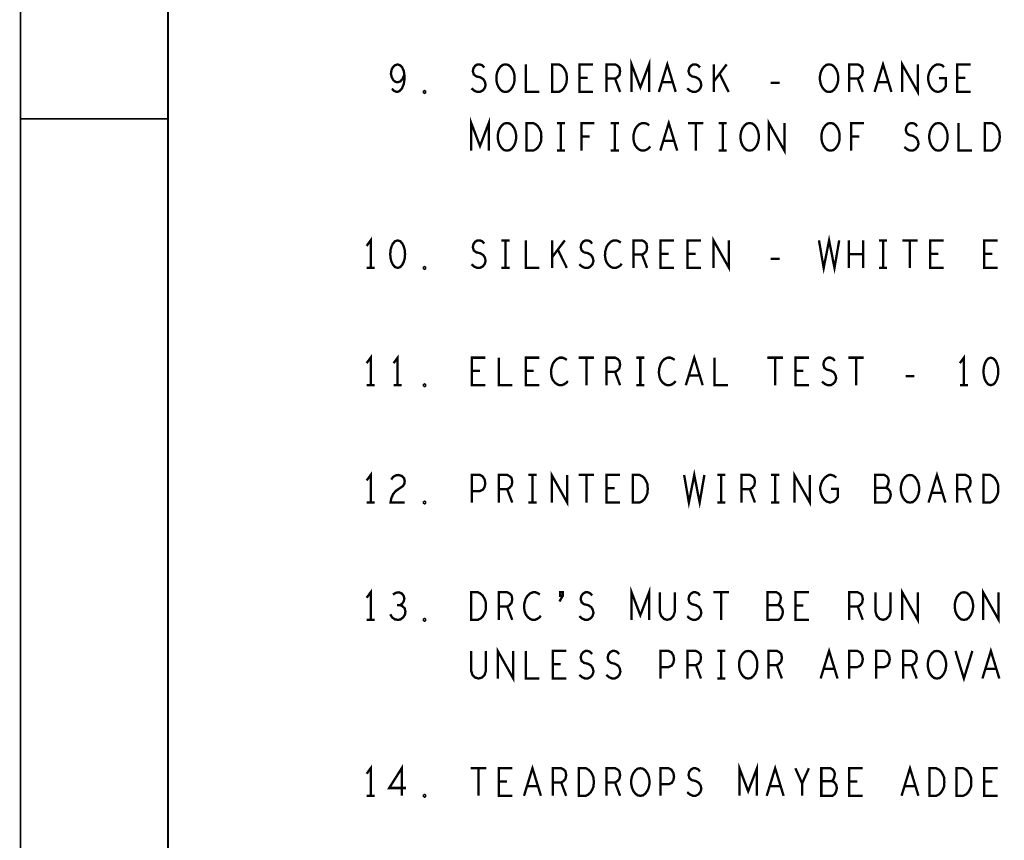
# Model space of a CAD drawing. Extents: x -16.7 to 17.3, y -13.5 to 8.5.
# Tile 6 of 28: x -16.7 to -13.3, y 0 to 2.8. Entities that reach past the tile are written whole.
import ezdxf

# ---------------------------------------------------------------- set-up
doc = ezdxf.new("R2010")
doc.units = 0
doc.layers.add('FAB_ART', color=2, linetype='CONTINUOUS')

msp = doc.modelspace()

# ---------------------------------------------------------------- linework, layer by layer
at = {"layer": 'FAB_ART'}
for points, const_width in [([(-16.6865, -13.509), (17.3135, -13.509), (17.3135, 8.491), (-16.6865, 8.491), (-16.6865, -13.509)], 0.006), ([(-16.1835, -13.009), (16.5805, -13.009), (16.5805, 8.058), (-16.1835, 8.058), (-16.1835, -13.009)], 0.006), ([(-14.6019, 2.583), (-14.6019, 2.677), (-14.572, 2.59867), (-14.5421, 2.677), (-14.5421, 2.583)], 0.008), ([(-14.50875, 2.583), (-14.48, 2.677), (-14.45125, 2.583)], 0.008), ([(-13.77275, 2.583), (-13.744, 2.677), (-13.71525, 2.583)], 0.008), ([(-13.67845, 2.583), (-13.67845, 2.677), (-13.62555, 2.583), (-13.62555, 2.677)], 0.008), ([(-15.41955, 2.59396), (-15.4115, 2.58613), (-15.4023, 2.583), (-15.3931, 2.58613), (-15.38505, 2.59553), (-15.3793, 2.60963), (-15.377, 2.62373), (-15.377, 2.64097), (-15.3793, 2.65507), (-15.38505, 2.6676), (-15.39195, 2.67387), (-15.4, 2.677), (-15.4092, 2.67387), (-15.4161, 2.6676), (-15.4207, 2.6582), (-15.423, 2.64566), (-15.4207, 2.6347), (-15.41495, 2.62373), (-15.40805, 2.61747), (-15.4, 2.6159), (-15.3908, 2.61903), (-15.3839, 2.62687), (-15.377, 2.64097)], 0.008), ([(-15.14815, 2.59553), (-15.13895, 2.5877), (-15.1286, 2.583), (-15.1194, 2.583), (-15.1102, 2.5877), (-15.1033, 2.59553), (-15.09985, 2.6065), (-15.10215, 2.61747), (-15.1079, 2.62687), (-15.11825, 2.63313), (-15.13205, 2.63627), (-15.1401, 2.64253), (-15.14355, 2.6535), (-15.14125, 2.66447), (-15.1355, 2.6723), (-15.12745, 2.677), (-15.1194, 2.677), (-15.11135, 2.67387), (-15.10445, 2.66603)], 0.008), ([(-15.032, 2.583), (-15.0412, 2.58457), (-15.04925, 2.59083), (-15.05615, 2.60023), (-15.06075, 2.6112), (-15.06305, 2.62373), (-15.06305, 2.63627), (-15.06075, 2.6488), (-15.05615, 2.65977), (-15.04925, 2.66917), (-15.0412, 2.67543), (-15.032, 2.677), (-15.0228, 2.67543), (-15.01475, 2.66917), (-15.00785, 2.65977), (-15.00325, 2.6488), (-15.00095, 2.63627), (-15.00095, 2.62373), (-15.00325, 2.6112), (-15.00785, 2.60023), (-15.01475, 2.59083), (-15.0228, 2.58457), (-15.032, 2.583)], 0.008), ([(-14.963, 2.677), (-14.963, 2.583), (-14.917, 2.583)], 0.008), ([(-14.8733, 2.583), (-14.8733, 2.677), (-14.8503, 2.677), (-14.8411, 2.6723), (-14.8342, 2.66603), (-14.82845, 2.65663), (-14.82385, 2.64566), (-14.8227, 2.63), (-14.82385, 2.61433), (-14.82845, 2.60337), (-14.8342, 2.59396), (-14.8411, 2.5877), (-14.8503, 2.583), (-14.8733, 2.583)], 0.008), ([(-14.733, 2.583), (-14.779, 2.583), (-14.779, 2.677), (-14.733, 2.677)], 0.008), ([(-14.687, 2.583), (-14.687, 2.677), (-14.65825, 2.677), (-14.64905, 2.6723), (-14.6433, 2.66603), (-14.641, 2.6535), (-14.6433, 2.64097), (-14.6502, 2.63313), (-14.65825, 2.62843), (-14.687, 2.62843)], 0.008), ([(-14.41215, 2.59553), (-14.40295, 2.5877), (-14.3926, 2.583), (-14.3834, 2.583), (-14.3742, 2.5877), (-14.3673, 2.59553), (-14.36385, 2.6065), (-14.36615, 2.61747), (-14.3719, 2.62687), (-14.38225, 2.63313), (-14.39605, 2.63627), (-14.4041, 2.64253), (-14.40755, 2.6535), (-14.40525, 2.66447), (-14.3995, 2.6723), (-14.39145, 2.677), (-14.3834, 2.677), (-14.37535, 2.67387), (-14.36845, 2.66603)], 0.008), ([(-14.3213, 2.583), (-14.3213, 2.677)], 0.008), ([(-14.2776, 2.677), (-14.3213, 2.61903)], 0.008), ([(-13.928, 2.583), (-13.9372, 2.58457), (-13.94525, 2.59083), (-13.95215, 2.60023), (-13.95675, 2.6112), (-13.95905, 2.62373), (-13.95905, 2.63627), (-13.95675, 2.6488), (-13.95215, 2.65977), (-13.94525, 2.66917), (-13.9372, 2.67543), (-13.928, 2.677), (-13.9188, 2.67543), (-13.91075, 2.66917), (-13.90385, 2.65977), (-13.89925, 2.6488), (-13.89695, 2.63627), (-13.89695, 2.62373), (-13.89925, 2.6112), (-13.90385, 2.60023), (-13.91075, 2.59083), (-13.9188, 2.58457), (-13.928, 2.583)], 0.008), ([(-13.859, 2.583), (-13.859, 2.677), (-13.83025, 2.677), (-13.82105, 2.6723), (-13.8153, 2.66603), (-13.813, 2.6535), (-13.8153, 2.64097), (-13.8222, 2.63313), (-13.83025, 2.62843), (-13.859, 2.62843)], 0.008), ([(-13.5531, 2.63), (-13.5301, 2.63), (-13.5301, 2.6018), (-13.537, 2.5924), (-13.54505, 2.58613), (-13.55655, 2.583), (-13.56805, 2.58613), (-13.5761, 2.5924), (-13.583, 2.6018), (-13.5876, 2.61277), (-13.5899, 2.6253), (-13.5899, 2.63627), (-13.5876, 2.64566), (-13.583, 2.65663), (-13.5761, 2.66603), (-13.5692, 2.6723), (-13.56, 2.677), (-13.55195, 2.677), (-13.54275, 2.67387), (-13.53585, 2.6676)], 0.008), ([(-13.445, 2.583), (-13.491, 2.583), (-13.491, 2.677), (-13.445, 2.677)], 0.008), ([(-14.7514, 2.63157), (-14.779, 2.63157)], 0.008), ([(-14.65825, 2.62843), (-14.641, 2.583)], 0.008), ([(-14.2707, 2.583), (-14.30175, 2.64566)], 0.008), ([(-13.83025, 2.62843), (-13.813, 2.583)], 0.008), ([(-13.4634, 2.63157), (-13.491, 2.63157)], 0.008), ([(-15.308, 2.57987), (-15.3103, 2.58143), (-15.3103, 2.58457), (-15.308, 2.58613), (-15.3057, 2.58457), (-15.3057, 2.58143), (-15.308, 2.57987)], 0.008), ([(-14.4616, 2.6159), (-14.4984, 2.6159)], 0.008), ([(-14.12695, 2.61433), (-14.09705, 2.61433)], 0.008), ([(-13.7256, 2.6159), (-13.7624, 2.6159)], 0.008), ([(-16.1835, 2.491), (-16.6865, 2.491)], 0.006), ([(-15.1489, 2.383), (-15.1489, 2.477), (-15.119, 2.39867), (-15.0891, 2.477), (-15.0891, 2.383)], 0.008), ([(-14.50375, 2.383), (-14.475, 2.477), (-14.44625, 2.383)], 0.008), ([(-14.13345, 2.383), (-14.13345, 2.477), (-14.08055, 2.383), (-14.08055, 2.477)], 0.008), ([(-15.027, 2.383), (-15.0362, 2.38457), (-15.04425, 2.39083), (-15.05115, 2.40023), (-15.05575, 2.4112), (-15.05805, 2.42373), (-15.05805, 2.43627), (-15.05575, 2.4488), (-15.05115, 2.45977), (-15.04425, 2.46917), (-15.0362, 2.47543), (-15.027, 2.477), (-15.0178, 2.47543), (-15.00975, 2.46917), (-15.00285, 2.45977), (-14.99825, 2.4488), (-14.99595, 2.43627), (-14.99595, 2.42373), (-14.99825, 2.4112), (-15.00285, 2.40023), (-15.00975, 2.39083), (-15.0178, 2.38457), (-15.027, 2.383)], 0.008), ([(-14.9603, 2.383), (-14.9603, 2.477), (-14.9373, 2.477), (-14.9281, 2.4723), (-14.9212, 2.46603), (-14.91545, 2.45663), (-14.91085, 2.44566), (-14.9097, 2.43), (-14.91085, 2.41433), (-14.91545, 2.40337), (-14.9212, 2.39396), (-14.9281, 2.3877), (-14.9373, 2.383), (-14.9603, 2.383)], 0.008), ([(-14.8568, 2.477), (-14.8292, 2.477)], 0.008), ([(-14.843, 2.477), (-14.843, 2.383)], 0.008), ([(-14.77285, 2.383), (-14.77285, 2.477), (-14.72915, 2.477)], 0.008), ([(-14.6728, 2.477), (-14.6452, 2.477)], 0.008), ([(-14.659, 2.477), (-14.659, 2.383)], 0.008), ([(-14.5417, 2.46917), (-14.5486, 2.47387), (-14.55665, 2.477), (-14.56585, 2.477), (-14.5762, 2.4723), (-14.58425, 2.46447), (-14.59, 2.45507), (-14.5946, 2.4394), (-14.59575, 2.4253), (-14.59345, 2.4112), (-14.59, 2.4018), (-14.5831, 2.3924), (-14.57505, 2.38613), (-14.567, 2.383), (-14.55895, 2.383), (-14.5509, 2.38613), (-14.544, 2.39083), (-14.53825, 2.3971)], 0.008), ([(-14.40945, 2.477), (-14.35655, 2.477)], 0.008), ([(-14.383, 2.477), (-14.383, 2.383)], 0.008), ([(-14.3048, 2.477), (-14.2772, 2.477)], 0.008), ([(-14.291, 2.477), (-14.291, 2.383)], 0.008), ([(-14.199, 2.383), (-14.2082, 2.38457), (-14.21625, 2.39083), (-14.22315, 2.40023), (-14.22775, 2.4112), (-14.23005, 2.42373), (-14.23005, 2.43627), (-14.22775, 2.4488), (-14.22315, 2.45977), (-14.21625, 2.46917), (-14.2082, 2.47543), (-14.199, 2.477), (-14.1898, 2.47543), (-14.18175, 2.46917), (-14.17485, 2.45977), (-14.17025, 2.4488), (-14.16795, 2.43627), (-14.16795, 2.42373), (-14.17025, 2.4112), (-14.17485, 2.40023), (-14.18175, 2.39083), (-14.1898, 2.38457), (-14.199, 2.383)], 0.008), ([(-13.923, 2.383), (-13.9322, 2.38457), (-13.94025, 2.39083), (-13.94715, 2.40023), (-13.95175, 2.4112), (-13.95405, 2.42373), (-13.95405, 2.43627), (-13.95175, 2.4488), (-13.94715, 2.45977), (-13.94025, 2.46917), (-13.9322, 2.47543), (-13.923, 2.477), (-13.9138, 2.47543), (-13.90575, 2.46917), (-13.89885, 2.45977), (-13.89425, 2.4488), (-13.89195, 2.43627), (-13.89195, 2.42373), (-13.89425, 2.4112), (-13.89885, 2.40023), (-13.90575, 2.39083), (-13.9138, 2.38457), (-13.923, 2.383)], 0.008), ([(-13.85285, 2.383), (-13.85285, 2.477), (-13.80915, 2.477)], 0.008), ([(-13.67115, 2.39553), (-13.66195, 2.3877), (-13.6516, 2.383), (-13.6424, 2.383), (-13.6332, 2.3877), (-13.6263, 2.39553), (-13.62285, 2.4065), (-13.62515, 2.41747), (-13.6309, 2.42687), (-13.64125, 2.43313), (-13.65505, 2.43627), (-13.6631, 2.44253), (-13.66655, 2.4535), (-13.66425, 2.46447), (-13.6585, 2.4723), (-13.65045, 2.477), (-13.6424, 2.477), (-13.63435, 2.47387), (-13.62745, 2.46603)], 0.008), ([(-13.555, 2.383), (-13.5642, 2.38457), (-13.57225, 2.39083), (-13.57915, 2.40023), (-13.58375, 2.4112), (-13.58605, 2.42373), (-13.58605, 2.43627), (-13.58375, 2.4488), (-13.57915, 2.45977), (-13.57225, 2.46917), (-13.5642, 2.47543), (-13.555, 2.477), (-13.5458, 2.47543), (-13.53775, 2.46917), (-13.53085, 2.45977), (-13.52625, 2.4488), (-13.52395, 2.43627), (-13.52395, 2.42373), (-13.52625, 2.4112), (-13.53085, 2.40023), (-13.53775, 2.39083), (-13.5458, 2.38457), (-13.555, 2.383)], 0.008), ([(-13.486, 2.477), (-13.486, 2.383), (-13.44, 2.383)], 0.008), ([(-13.3963, 2.383), (-13.3963, 2.477), (-13.3733, 2.477), (-13.3641, 2.4723), (-13.3572, 2.46603), (-13.35145, 2.45663), (-13.34685, 2.44566), (-13.3457, 2.43), (-13.34685, 2.41433), (-13.35145, 2.40337), (-13.3572, 2.39396), (-13.3641, 2.3877), (-13.3733, 2.383), (-13.3963, 2.383)], 0.008), ([(-14.74525, 2.43157), (-14.77285, 2.43157)], 0.008), ([(-14.4566, 2.4159), (-14.4934, 2.4159)], 0.008), ([(-13.82525, 2.43157), (-13.85285, 2.43157)], 0.008), ([(-14.8568, 2.383), (-14.8292, 2.383)], 0.008), ([(-14.6728, 2.383), (-14.6452, 2.383)], 0.008), ([(-14.3048, 2.383), (-14.2772, 2.383)], 0.008), ([(-15.492, 1.983), (-15.492, 2.077), (-15.5058, 2.0582)], 0.008), ([(-14.32245, 1.983), (-14.32245, 2.077), (-14.26955, 1.983), (-14.26955, 2.077)], 0.008), ([(-13.9625, 2.077), (-13.9464, 1.983), (-13.928, 2.077), (-13.9096, 1.983), (-13.8935, 2.077)], 0.008), ([(-15.4, 2.077), (-15.4092, 2.07387), (-15.4161, 2.06603), (-15.4207, 2.05663), (-15.42415, 2.0441), (-15.4253, 2.03), (-15.42415, 2.0159), (-15.4207, 2.00337), (-15.4161, 1.99396), (-15.4092, 1.98613), (-15.4, 1.983), (-15.3908, 1.98613), (-15.3839, 1.99396), (-15.3793, 2.00337), (-15.37585, 2.0159), (-15.3747, 2.03), (-15.37585, 2.0441), (-15.3793, 2.05663), (-15.3839, 2.06603), (-15.3908, 2.07387), (-15.4, 2.077)], 0.008), ([(-15.14815, 1.99553), (-15.13895, 1.9877), (-15.1286, 1.983), (-15.1194, 1.983), (-15.1102, 1.9877), (-15.1033, 1.99553), (-15.09985, 2.0065), (-15.10215, 2.01747), (-15.1079, 2.02687), (-15.11825, 2.03313), (-15.13205, 2.03627), (-15.1401, 2.04253), (-15.14355, 2.0535), (-15.14125, 2.06447), (-15.1355, 2.0723), (-15.12745, 2.077), (-15.1194, 2.077), (-15.11135, 2.07387), (-15.10445, 2.06603)], 0.008), ([(-15.0458, 2.077), (-15.0182, 2.077)], 0.008), ([(-15.032, 2.077), (-15.032, 1.983)], 0.008), ([(-14.963, 2.077), (-14.963, 1.983), (-14.917, 1.983)], 0.008), ([(-14.8733, 1.983), (-14.8733, 2.077)], 0.008), ([(-14.8296, 2.077), (-14.8733, 2.01903)], 0.008), ([(-14.8227, 1.983), (-14.85375, 2.04566)], 0.008), ([(-14.78015, 1.99553), (-14.77095, 1.9877), (-14.7606, 1.983), (-14.7514, 1.983), (-14.7422, 1.9877), (-14.7353, 1.99553), (-14.73185, 2.0065), (-14.73415, 2.01747), (-14.7399, 2.02687), (-14.75025, 2.03313), (-14.76405, 2.03627), (-14.7721, 2.04253), (-14.77555, 2.0535), (-14.77325, 2.06447), (-14.7675, 2.0723), (-14.75945, 2.077), (-14.7514, 2.077), (-14.74335, 2.07387), (-14.73645, 2.06603)], 0.008), ([(-14.6387, 2.06917), (-14.6456, 2.07387), (-14.65365, 2.077), (-14.66285, 2.077), (-14.6732, 2.0723), (-14.68125, 2.06447), (-14.687, 2.05507), (-14.6916, 2.0394), (-14.69275, 2.0253), (-14.69045, 2.0112), (-14.687, 2.0018), (-14.6801, 1.9924), (-14.67205, 1.98613), (-14.664, 1.983), (-14.65595, 1.983), (-14.6479, 1.98613), (-14.641, 1.99083), (-14.63525, 1.9971)], 0.008), ([(-14.595, 1.983), (-14.595, 2.077), (-14.56625, 2.077), (-14.55705, 2.0723), (-14.5513, 2.06603), (-14.549, 2.0535), (-14.5513, 2.04097), (-14.5582, 2.03313), (-14.56625, 2.02843), (-14.595, 2.02843)], 0.008), ([(-14.457, 1.983), (-14.503, 1.983), (-14.503, 2.077), (-14.457, 2.077)], 0.008), ([(-14.365, 1.983), (-14.411, 1.983), (-14.411, 2.077), (-14.365, 2.077)], 0.008), ([(-13.86015, 1.983), (-13.86015, 2.077)], 0.008), ([(-13.81185, 2.077), (-13.81185, 1.983)], 0.008), ([(-13.7578, 2.077), (-13.7302, 2.077)], 0.008), ([(-13.744, 2.077), (-13.744, 1.983)], 0.008), ([(-13.67845, 2.077), (-13.62555, 2.077)], 0.008), ([(-13.652, 2.077), (-13.652, 1.983)], 0.008), ([(-13.537, 1.983), (-13.583, 1.983), (-13.583, 2.077), (-13.537, 2.077)], 0.008), ([(-13.353, 1.983), (-13.399, 1.983), (-13.399, 2.077), (-13.353, 2.077)], 0.008), ([(-14.56625, 2.02843), (-14.549, 1.983)], 0.008), ([(-14.4754, 2.03157), (-14.503, 2.03157)], 0.008), ([(-14.3834, 2.03157), (-14.411, 2.03157)], 0.008), ([(-14.12695, 2.01433), (-14.09705, 2.01433)], 0.008), ([(-13.81185, 2.03), (-13.86015, 2.03)], 0.008), ([(-13.5554, 2.03157), (-13.583, 2.03157)], 0.008), ([(-13.3714, 2.03157), (-13.399, 2.03157)], 0.008), ([(-15.5058, 1.983), (-15.4782, 1.983)], 0.008), ([(-15.308, 1.97987), (-15.3103, 1.98143), (-15.3103, 1.98457), (-15.308, 1.98613), (-15.3057, 1.98457), (-15.3057, 1.98143), (-15.308, 1.97987)], 0.008), ([(-15.0458, 1.983), (-15.0182, 1.983)], 0.008), ([(-13.7578, 1.983), (-13.7302, 1.983)], 0.008), ([(-15.492, 1.583), (-15.492, 1.677), (-15.5058, 1.6582)], 0.008), ([(-15.4, 1.583), (-15.4, 1.677), (-15.4138, 1.6582)], 0.008), ([(-15.101, 1.583), (-15.147, 1.583), (-15.147, 1.677), (-15.101, 1.677)], 0.008), ([(-15.055, 1.677), (-15.055, 1.583), (-15.009, 1.583)], 0.008), ([(-14.917, 1.583), (-14.963, 1.583), (-14.963, 1.677), (-14.917, 1.677)], 0.008), ([(-14.8227, 1.66917), (-14.8296, 1.67387), (-14.83765, 1.677), (-14.84685, 1.677), (-14.8572, 1.6723), (-14.86525, 1.66447), (-14.871, 1.65507), (-14.8756, 1.6394), (-14.87675, 1.6253), (-14.87445, 1.6112), (-14.871, 1.6018), (-14.8641, 1.5924), (-14.85605, 1.58613), (-14.848, 1.583), (-14.83995, 1.583), (-14.8319, 1.58613), (-14.825, 1.59083), (-14.81925, 1.5971)], 0.008), ([(-14.78245, 1.677), (-14.72955, 1.677)], 0.008), ([(-14.756, 1.677), (-14.756, 1.583)], 0.008), ([(-14.687, 1.583), (-14.687, 1.677), (-14.65825, 1.677), (-14.64905, 1.6723), (-14.6433, 1.66603), (-14.641, 1.6535), (-14.6433, 1.64097), (-14.6502, 1.63313), (-14.65825, 1.62843), (-14.687, 1.62843)], 0.008), ([(-14.5858, 1.677), (-14.5582, 1.677)], 0.008), ([(-14.572, 1.677), (-14.572, 1.583)], 0.008), ([(-14.4547, 1.66917), (-14.4616, 1.67387), (-14.46965, 1.677), (-14.47885, 1.677), (-14.4892, 1.6723), (-14.49725, 1.66447), (-14.503, 1.65507), (-14.5076, 1.6394), (-14.50875, 1.6253), (-14.50645, 1.6112), (-14.503, 1.6018), (-14.4961, 1.5924), (-14.48805, 1.58613), (-14.48, 1.583), (-14.47195, 1.583), (-14.4639, 1.58613), (-14.457, 1.59083), (-14.45125, 1.5971)], 0.008), ([(-14.41675, 1.583), (-14.388, 1.677), (-14.35925, 1.583)], 0.008), ([(-14.319, 1.677), (-14.319, 1.583), (-14.273, 1.583)], 0.008), ([(-14.13845, 1.677), (-14.08555, 1.677)], 0.008), ([(-14.112, 1.677), (-14.112, 1.583)], 0.008), ([(-13.997, 1.583), (-14.043, 1.583), (-14.043, 1.677), (-13.997, 1.677)], 0.008), ([(-13.95215, 1.59553), (-13.94295, 1.5877), (-13.9326, 1.583), (-13.9234, 1.583), (-13.9142, 1.5877), (-13.9073, 1.59553), (-13.90385, 1.6065), (-13.90615, 1.61747), (-13.9119, 1.62687), (-13.92225, 1.63313), (-13.93605, 1.63627), (-13.9441, 1.64253), (-13.94755, 1.6535), (-13.94525, 1.66447), (-13.9395, 1.6723), (-13.93145, 1.677), (-13.9234, 1.677), (-13.91535, 1.67387), (-13.90845, 1.66603)], 0.008), ([(-13.86245, 1.677), (-13.80955, 1.677)], 0.008), ([(-13.836, 1.677), (-13.836, 1.583)], 0.008), ([(-13.468, 1.583), (-13.468, 1.677), (-13.4818, 1.6582)], 0.008), ([(-13.376, 1.677), (-13.3852, 1.67387), (-13.3921, 1.66603), (-13.3967, 1.65663), (-13.40015, 1.6441), (-13.4013, 1.63), (-13.40015, 1.6159), (-13.3967, 1.60337), (-13.3921, 1.59396), (-13.3852, 1.58613), (-13.376, 1.583), (-13.3668, 1.58613), (-13.3599, 1.59396), (-13.3553, 1.60337), (-13.35185, 1.6159), (-13.3507, 1.63), (-13.35185, 1.6441), (-13.3553, 1.65663), (-13.3599, 1.66603), (-13.3668, 1.67387), (-13.376, 1.677)], 0.008), ([(-15.1194, 1.63157), (-15.147, 1.63157)], 0.008), ([(-14.9354, 1.63157), (-14.963, 1.63157)], 0.008), ([(-14.65825, 1.62843), (-14.641, 1.583)], 0.008), ([(-14.3696, 1.6159), (-14.4064, 1.6159)], 0.008), ([(-14.0154, 1.63157), (-14.043, 1.63157)], 0.008), ([(-13.66695, 1.61433), (-13.63705, 1.61433)], 0.008), ([(-15.5058, 1.583), (-15.4782, 1.583)], 0.008), ([(-15.4138, 1.583), (-15.3862, 1.583)], 0.008), ([(-15.308, 1.57987), (-15.3103, 1.58143), (-15.3103, 1.58457), (-15.308, 1.58613), (-15.3057, 1.58457), (-15.3057, 1.58143), (-15.308, 1.57987)], 0.008), ([(-14.5858, 1.583), (-14.5582, 1.583)], 0.008), ([(-13.4818, 1.583), (-13.4542, 1.583)], 0.008), ([(-15.492, 1.183), (-15.492, 1.277), (-15.5058, 1.2582)], 0.008), ([(-15.42185, 1.26133), (-15.41495, 1.27073), (-15.4069, 1.27543), (-15.3977, 1.277), (-15.3862, 1.27387), (-15.37815, 1.26603), (-15.37585, 1.25663), (-15.377, 1.24723), (-15.3816, 1.2394), (-15.4046, 1.22373), (-15.41495, 1.21277), (-15.42185, 1.1971), (-15.42415, 1.183), (-15.37585, 1.183)], 0.008), ([(-15.147, 1.183), (-15.147, 1.277), (-15.1194, 1.277), (-15.1102, 1.2723), (-15.1033, 1.26133), (-15.101, 1.2488), (-15.1033, 1.23627), (-15.10905, 1.22687), (-15.1194, 1.22216), (-15.147, 1.22216)], 0.008), ([(-15.055, 1.183), (-15.055, 1.277), (-15.02625, 1.277), (-15.01705, 1.2723), (-15.0113, 1.26603), (-15.009, 1.2535), (-15.0113, 1.24097), (-15.0182, 1.23313), (-15.02625, 1.22843), (-15.055, 1.22843)], 0.008), ([(-14.9538, 1.277), (-14.9262, 1.277)], 0.008), ([(-14.94, 1.277), (-14.94, 1.183)], 0.008), ([(-14.87445, 1.183), (-14.87445, 1.277), (-14.82155, 1.183), (-14.82155, 1.277)], 0.008), ([(-14.78245, 1.277), (-14.72955, 1.277)], 0.008), ([(-14.756, 1.277), (-14.756, 1.183)], 0.008), ([(-14.641, 1.183), (-14.687, 1.183), (-14.687, 1.277), (-14.641, 1.277)], 0.008), ([(-14.5973, 1.183), (-14.5973, 1.277), (-14.5743, 1.277), (-14.5651, 1.2723), (-14.5582, 1.26603), (-14.55245, 1.25663), (-14.54785, 1.24566), (-14.5467, 1.23), (-14.54785, 1.21433), (-14.55245, 1.20337), (-14.5582, 1.19396), (-14.5651, 1.1877), (-14.5743, 1.183), (-14.5973, 1.183)], 0.008), ([(-14.4225, 1.277), (-14.4064, 1.183), (-14.388, 1.277), (-14.3696, 1.183), (-14.3535, 1.277)], 0.008), ([(-14.3098, 1.277), (-14.2822, 1.277)], 0.008), ([(-14.296, 1.277), (-14.296, 1.183)], 0.008), ([(-14.227, 1.183), (-14.227, 1.277), (-14.19825, 1.277), (-14.18905, 1.2723), (-14.1833, 1.26603), (-14.181, 1.2535), (-14.1833, 1.24097), (-14.1902, 1.23313), (-14.19825, 1.22843), (-14.227, 1.22843)], 0.008), ([(-14.1258, 1.277), (-14.0982, 1.277)], 0.008), ([(-14.112, 1.277), (-14.112, 1.183)], 0.008), ([(-14.04645, 1.183), (-14.04645, 1.277), (-13.99355, 1.183), (-13.99355, 1.277)], 0.008), ([(-13.9211, 1.23), (-13.8981, 1.23), (-13.8981, 1.2018), (-13.905, 1.1924), (-13.91305, 1.18613), (-13.92455, 1.183), (-13.93605, 1.18613), (-13.9441, 1.1924), (-13.951, 1.2018), (-13.9556, 1.21277), (-13.9579, 1.2253), (-13.9579, 1.23627), (-13.9556, 1.24566), (-13.951, 1.25663), (-13.9441, 1.26603), (-13.9372, 1.2723), (-13.928, 1.277), (-13.91995, 1.277), (-13.91075, 1.27387), (-13.90385, 1.2676)], 0.008), ([(-13.7348, 1.23313), (-13.7302, 1.23783), (-13.72675, 1.24566), (-13.72445, 1.25663), (-13.72675, 1.26603), (-13.73135, 1.2723), (-13.7394, 1.277), (-13.77045, 1.277), (-13.77045, 1.183), (-13.7325, 1.183), (-13.72445, 1.18927), (-13.71985, 1.19867), (-13.71755, 1.20963), (-13.71985, 1.2206), (-13.72675, 1.23), (-13.7348, 1.23313), (-13.77045, 1.23313)], 0.008), ([(-13.652, 1.183), (-13.6612, 1.18457), (-13.66925, 1.19083), (-13.67615, 1.20023), (-13.68075, 1.2112), (-13.68305, 1.22373), (-13.68305, 1.23627), (-13.68075, 1.2488), (-13.67615, 1.25977), (-13.66925, 1.26917), (-13.6612, 1.27543), (-13.652, 1.277), (-13.6428, 1.27543), (-13.63475, 1.26917), (-13.62785, 1.25977), (-13.62325, 1.2488), (-13.62095, 1.23627), (-13.62095, 1.22373), (-13.62325, 1.2112), (-13.62785, 1.20023), (-13.63475, 1.19083), (-13.6428, 1.18457), (-13.652, 1.183)], 0.008), ([(-13.58875, 1.183), (-13.56, 1.277), (-13.53125, 1.183)], 0.008), ([(-13.491, 1.183), (-13.491, 1.277), (-13.46225, 1.277), (-13.45305, 1.2723), (-13.4473, 1.26603), (-13.445, 1.2535), (-13.4473, 1.24097), (-13.4542, 1.23313), (-13.46225, 1.22843), (-13.491, 1.22843)], 0.008), ([(-13.4013, 1.183), (-13.4013, 1.277), (-13.3783, 1.277), (-13.3691, 1.2723), (-13.3622, 1.26603), (-13.35645, 1.25663), (-13.35185, 1.24566), (-13.3507, 1.23), (-13.35185, 1.21433), (-13.35645, 1.20337), (-13.3622, 1.19396), (-13.3691, 1.1877), (-13.3783, 1.183), (-13.4013, 1.183)], 0.008), ([(-15.02625, 1.22843), (-15.009, 1.183)], 0.008), ([(-14.6594, 1.23157), (-14.687, 1.23157)], 0.008), ([(-14.19825, 1.22843), (-14.181, 1.183)], 0.008), ([(-13.5416, 1.2159), (-13.5784, 1.2159)], 0.008), ([(-13.46225, 1.22843), (-13.445, 1.183)], 0.008), ([(-15.5058, 1.183), (-15.4782, 1.183)], 0.008), ([(-15.308, 1.17987), (-15.3103, 1.18143), (-15.3103, 1.18457), (-15.308, 1.18613), (-15.3057, 1.18457), (-15.3057, 1.18143), (-15.308, 1.17987)], 0.008), ([(-14.9538, 1.183), (-14.9262, 1.183)], 0.008), ([(-14.3098, 1.183), (-14.2822, 1.183)], 0.008), ([(-14.1258, 1.183), (-14.0982, 1.183)], 0.008), ([(-15.492, 0.783), (-15.492, 0.877), (-15.5058, 0.8582)], 0.008), ([(-15.39195, 0.83313), (-15.38505, 0.83783), (-15.3793, 0.84566), (-15.377, 0.85507), (-15.3793, 0.86447), (-15.38505, 0.8723), (-15.3954, 0.877), (-15.40575, 0.87543), (-15.4161, 0.86917)], 0.008), ([(-15.1493, 0.783), (-15.1493, 0.877), (-15.1263, 0.877), (-15.1171, 0.8723), (-15.1102, 0.86603), (-15.10445, 0.85663), (-15.09985, 0.84566), (-15.0987, 0.83), (-15.09985, 0.81433), (-15.10445, 0.80337), (-15.1102, 0.79396), (-15.1171, 0.7877), (-15.1263, 0.783), (-15.1493, 0.783)], 0.008), ([(-15.055, 0.783), (-15.055, 0.877), (-15.02625, 0.877), (-15.01705, 0.8723), (-15.0113, 0.86603), (-15.009, 0.8535), (-15.0113, 0.84097), (-15.0182, 0.83313), (-15.02625, 0.82843), (-15.055, 0.82843)], 0.008), ([(-14.9147, 0.86917), (-14.9216, 0.87387), (-14.92965, 0.877), (-14.93885, 0.877), (-14.9492, 0.8723), (-14.95725, 0.86447), (-14.963, 0.85507), (-14.9676, 0.8394), (-14.96875, 0.8253), (-14.96645, 0.8112), (-14.963, 0.8018), (-14.9561, 0.7924), (-14.94805, 0.78613), (-14.94, 0.783), (-14.93195, 0.783), (-14.9239, 0.78613), (-14.917, 0.79083), (-14.91125, 0.7971)], 0.008), ([(-14.848, 0.84566), (-14.8365, 0.86525), (-14.8365, 0.877), (-14.84512, 0.877), (-14.84512, 0.86525), (-14.8365, 0.86525)], 0.008), ([(-14.78015, 0.79553), (-14.77095, 0.7877), (-14.7606, 0.783), (-14.7514, 0.783), (-14.7422, 0.7877), (-14.7353, 0.79553), (-14.73185, 0.8065), (-14.73415, 0.81747), (-14.7399, 0.82687), (-14.75025, 0.83313), (-14.76405, 0.83627), (-14.7721, 0.84253), (-14.77555, 0.8535), (-14.77325, 0.86447), (-14.7675, 0.8723), (-14.75945, 0.877), (-14.7514, 0.877), (-14.74335, 0.87387), (-14.73645, 0.86603)], 0.008), ([(-14.6019, 0.783), (-14.6019, 0.877), (-14.572, 0.79867), (-14.5421, 0.877), (-14.5421, 0.783)], 0.008), ([(-14.5053, 0.877), (-14.5053, 0.80963), (-14.5007, 0.79553), (-14.4915, 0.78613), (-14.48, 0.783), (-14.4685, 0.78613), (-14.4593, 0.79553), (-14.4547, 0.80963), (-14.4547, 0.877)], 0.008), ([(-14.41215, 0.79553), (-14.40295, 0.7877), (-14.3926, 0.783), (-14.3834, 0.783), (-14.3742, 0.7877), (-14.3673, 0.79553), (-14.36385, 0.8065), (-14.36615, 0.81747), (-14.3719, 0.82687), (-14.38225, 0.83313), (-14.39605, 0.83627), (-14.4041, 0.84253), (-14.40755, 0.8535), (-14.40525, 0.86447), (-14.3995, 0.8723), (-14.39145, 0.877), (-14.3834, 0.877), (-14.37535, 0.87387), (-14.36845, 0.86603)], 0.008), ([(-14.32245, 0.877), (-14.26955, 0.877)], 0.008), ([(-14.296, 0.877), (-14.296, 0.783)], 0.008), ([(-14.1028, 0.83313), (-14.0982, 0.83783), (-14.09475, 0.84566), (-14.09245, 0.85663), (-14.09475, 0.86603), (-14.09935, 0.8723), (-14.1074, 0.877), (-14.13845, 0.877), (-14.13845, 0.783), (-14.1005, 0.783), (-14.09245, 0.78927), (-14.08785, 0.79867), (-14.08555, 0.80963), (-14.08785, 0.8206), (-14.09475, 0.83), (-14.1028, 0.83313), (-14.13845, 0.83313)], 0.008), ([(-13.997, 0.783), (-14.043, 0.783), (-14.043, 0.877), (-13.997, 0.877)], 0.008), ([(-13.859, 0.783), (-13.859, 0.877), (-13.83025, 0.877), (-13.82105, 0.8723), (-13.8153, 0.86603), (-13.813, 0.8535), (-13.8153, 0.84097), (-13.8222, 0.83313), (-13.83025, 0.82843), (-13.859, 0.82843)], 0.008), ([(-13.7693, 0.877), (-13.7693, 0.80963), (-13.7647, 0.79553), (-13.7555, 0.78613), (-13.744, 0.783), (-13.7325, 0.78613), (-13.7233, 0.79553), (-13.7187, 0.80963), (-13.7187, 0.877)], 0.008), ([(-13.67845, 0.783), (-13.67845, 0.877), (-13.62555, 0.783), (-13.62555, 0.877)], 0.008), ([(-13.468, 0.783), (-13.4772, 0.78457), (-13.48525, 0.79083), (-13.49215, 0.80023), (-13.49675, 0.8112), (-13.49905, 0.82373), (-13.49905, 0.83627), (-13.49675, 0.8488), (-13.49215, 0.85977), (-13.48525, 0.86917), (-13.4772, 0.87543), (-13.468, 0.877), (-13.4588, 0.87543), (-13.45075, 0.86917), (-13.44385, 0.85977), (-13.43925, 0.8488), (-13.43695, 0.83627), (-13.43695, 0.82373), (-13.43925, 0.8112), (-13.44385, 0.80023), (-13.45075, 0.79083), (-13.4588, 0.78457), (-13.468, 0.783)], 0.008), ([(-13.40245, 0.783), (-13.40245, 0.877), (-13.34955, 0.783), (-13.34955, 0.877)], 0.008), ([(-15.4253, 0.8018), (-15.4184, 0.79083), (-15.4092, 0.78457), (-15.39885, 0.783), (-15.38965, 0.78457), (-15.38045, 0.7924), (-15.3747, 0.8018), (-15.37355, 0.8112), (-15.37585, 0.82216), (-15.3839, 0.83), (-15.39195, 0.83313), (-15.4023, 0.83313)], 0.008), ([(-15.02625, 0.82843), (-15.009, 0.783)], 0.008), ([(-14.0154, 0.83157), (-14.043, 0.83157)], 0.008), ([(-13.83025, 0.82843), (-13.813, 0.783)], 0.008), ([(-15.5058, 0.783), (-15.4782, 0.783)], 0.008), ([(-15.308, 0.77987), (-15.3103, 0.78143), (-15.3103, 0.78457), (-15.308, 0.78613), (-15.3057, 0.78457), (-15.3057, 0.78143), (-15.308, 0.77987)], 0.008), ([(-15.1493, 0.677), (-15.1493, 0.60963), (-15.1447, 0.59553), (-15.1355, 0.58613), (-15.124, 0.583), (-15.1125, 0.58613), (-15.1033, 0.59553), (-15.0987, 0.60963), (-15.0987, 0.677)], 0.008), ([(-15.05845, 0.583), (-15.05845, 0.677), (-15.00555, 0.583), (-15.00555, 0.677)], 0.008), ([(-14.963, 0.677), (-14.963, 0.583), (-14.917, 0.583)], 0.008), ([(-14.825, 0.583), (-14.871, 0.583), (-14.871, 0.677), (-14.825, 0.677)], 0.008), ([(-14.78015, 0.59553), (-14.77095, 0.5877), (-14.7606, 0.583), (-14.7514, 0.583), (-14.7422, 0.5877), (-14.7353, 0.59553), (-14.73185, 0.6065), (-14.73415, 0.61747), (-14.7399, 0.62687), (-14.75025, 0.63313), (-14.76405, 0.63627), (-14.7721, 0.64253), (-14.77555, 0.6535), (-14.77325, 0.66447), (-14.7675, 0.6723), (-14.75945, 0.677), (-14.7514, 0.677), (-14.74335, 0.67387), (-14.73645, 0.66603)], 0.008), ([(-14.68815, 0.59553), (-14.67895, 0.5877), (-14.6686, 0.583), (-14.6594, 0.583), (-14.6502, 0.5877), (-14.6433, 0.59553), (-14.63985, 0.6065), (-14.64215, 0.61747), (-14.6479, 0.62687), (-14.65825, 0.63313), (-14.67205, 0.63627), (-14.6801, 0.64253), (-14.68355, 0.6535), (-14.68125, 0.66447), (-14.6755, 0.6723), (-14.66745, 0.677), (-14.6594, 0.677), (-14.65135, 0.67387), (-14.64445, 0.66603)], 0.008), ([(-14.503, 0.583), (-14.503, 0.677), (-14.4754, 0.677), (-14.4662, 0.6723), (-14.4593, 0.66133), (-14.457, 0.6488), (-14.4593, 0.63627), (-14.46505, 0.62687), (-14.4754, 0.62216), (-14.503, 0.62216)], 0.008), ([(-14.411, 0.583), (-14.411, 0.677), (-14.38225, 0.677), (-14.37305, 0.6723), (-14.3673, 0.66603), (-14.365, 0.6535), (-14.3673, 0.64097), (-14.3742, 0.63313), (-14.38225, 0.62843), (-14.411, 0.62843)], 0.008), ([(-14.3098, 0.677), (-14.2822, 0.677)], 0.008), ([(-14.296, 0.677), (-14.296, 0.583)], 0.008), ([(-14.204, 0.583), (-14.2132, 0.58457), (-14.22125, 0.59083), (-14.22815, 0.60023), (-14.23275, 0.6112), (-14.23505, 0.62373), (-14.23505, 0.63627), (-14.23275, 0.6488), (-14.22815, 0.65977), (-14.22125, 0.66917), (-14.2132, 0.67543), (-14.204, 0.677), (-14.1948, 0.67543), (-14.18675, 0.66917), (-14.17985, 0.65977), (-14.17525, 0.6488), (-14.17295, 0.63627), (-14.17295, 0.62373), (-14.17525, 0.6112), (-14.17985, 0.60023), (-14.18675, 0.59083), (-14.1948, 0.58457), (-14.204, 0.583)], 0.008), ([(-14.135, 0.583), (-14.135, 0.677), (-14.10625, 0.677), (-14.09705, 0.6723), (-14.0913, 0.66603), (-14.089, 0.6535), (-14.0913, 0.64097), (-14.0982, 0.63313), (-14.10625, 0.62843), (-14.135, 0.62843)], 0.008), ([(-13.95675, 0.583), (-13.928, 0.677), (-13.89925, 0.583)], 0.008), ([(-13.859, 0.583), (-13.859, 0.677), (-13.8314, 0.677), (-13.8222, 0.6723), (-13.8153, 0.66133), (-13.813, 0.6488), (-13.8153, 0.63627), (-13.82105, 0.62687), (-13.8314, 0.62216), (-13.859, 0.62216)], 0.008), ([(-13.767, 0.583), (-13.767, 0.677), (-13.7394, 0.677), (-13.7302, 0.6723), (-13.7233, 0.66133), (-13.721, 0.6488), (-13.7233, 0.63627), (-13.72905, 0.62687), (-13.7394, 0.62216), (-13.767, 0.62216)], 0.008), ([(-13.675, 0.583), (-13.675, 0.677), (-13.64625, 0.677), (-13.63705, 0.6723), (-13.6313, 0.66603), (-13.629, 0.6535), (-13.6313, 0.64097), (-13.6382, 0.63313), (-13.64625, 0.62843), (-13.675, 0.62843)], 0.008), ([(-13.56, 0.583), (-13.5692, 0.58457), (-13.57725, 0.59083), (-13.58415, 0.60023), (-13.58875, 0.6112), (-13.59105, 0.62373), (-13.59105, 0.63627), (-13.58875, 0.6488), (-13.58415, 0.65977), (-13.57725, 0.66917), (-13.5692, 0.67543), (-13.56, 0.677), (-13.5508, 0.67543), (-13.54275, 0.66917), (-13.53585, 0.65977), (-13.53125, 0.6488), (-13.52895, 0.63627), (-13.52895, 0.62373), (-13.53125, 0.6112), (-13.53585, 0.60023), (-13.54275, 0.59083), (-13.5508, 0.58457), (-13.56, 0.583)], 0.008), ([(-13.49675, 0.677), (-13.468, 0.583), (-13.43925, 0.677)], 0.008), ([(-13.40475, 0.583), (-13.376, 0.677), (-13.34725, 0.583)], 0.008), ([(-14.8434, 0.63157), (-14.871, 0.63157)], 0.008), ([(-14.38225, 0.62843), (-14.365, 0.583)], 0.008), ([(-14.10625, 0.62843), (-14.089, 0.583)], 0.008), ([(-13.9096, 0.6159), (-13.9464, 0.6159)], 0.008), ([(-13.64625, 0.62843), (-13.629, 0.583)], 0.008), ([(-13.3576, 0.6159), (-13.3944, 0.6159)], 0.008), ([(-14.3098, 0.583), (-14.2822, 0.583)], 0.008), ([(-15.492, 0.183), (-15.492, 0.277), (-15.5058, 0.2582)], 0.008), ([(-15.3862, 0.183), (-15.3862, 0.277), (-15.42875, 0.20963), (-15.37125, 0.20963)], 0.008), ([(-15.15045, 0.277), (-15.09755, 0.277)], 0.008), ([(-15.124, 0.277), (-15.124, 0.183)], 0.008), ([(-15.009, 0.183), (-15.055, 0.183), (-15.055, 0.277), (-15.009, 0.277)], 0.008), ([(-14.96875, 0.183), (-14.94, 0.277), (-14.91125, 0.183)], 0.008), ([(-14.871, 0.183), (-14.871, 0.277), (-14.84225, 0.277), (-14.83305, 0.2723), (-14.8273, 0.26603), (-14.825, 0.2535), (-14.8273, 0.24097), (-14.8342, 0.23313), (-14.84225, 0.22843), (-14.871, 0.22843)], 0.008), ([(-14.7813, 0.183), (-14.7813, 0.277), (-14.7583, 0.277), (-14.7491, 0.2723), (-14.7422, 0.26603), (-14.73645, 0.25663), (-14.73185, 0.24566), (-14.7307, 0.23), (-14.73185, 0.21433), (-14.73645, 0.20337), (-14.7422, 0.19396), (-14.7491, 0.1877), (-14.7583, 0.183), (-14.7813, 0.183)], 0.008), ([(-14.687, 0.183), (-14.687, 0.277), (-14.65825, 0.277), (-14.64905, 0.2723), (-14.6433, 0.26603), (-14.641, 0.2535), (-14.6433, 0.24097), (-14.6502, 0.23313), (-14.65825, 0.22843), (-14.687, 0.22843)], 0.008), ([(-14.572, 0.183), (-14.5812, 0.18457), (-14.58925, 0.19083), (-14.59615, 0.20023), (-14.60075, 0.2112), (-14.60305, 0.22373), (-14.60305, 0.23627), (-14.60075, 0.2488), (-14.59615, 0.25977), (-14.58925, 0.26917), (-14.5812, 0.27543), (-14.572, 0.277), (-14.5628, 0.27543), (-14.55475, 0.26917), (-14.54785, 0.25977), (-14.54325, 0.2488), (-14.54095, 0.23627), (-14.54095, 0.22373), (-14.54325, 0.2112), (-14.54785, 0.20023), (-14.55475, 0.19083), (-14.5628, 0.18457), (-14.572, 0.183)], 0.008), ([(-14.503, 0.183), (-14.503, 0.277), (-14.4754, 0.277), (-14.4662, 0.2723), (-14.4593, 0.26133), (-14.457, 0.2488), (-14.4593, 0.23627), (-14.46505, 0.22687), (-14.4754, 0.22216), (-14.503, 0.22216)], 0.008), ([(-14.41215, 0.19553), (-14.40295, 0.1877), (-14.3926, 0.183), (-14.3834, 0.183), (-14.3742, 0.1877), (-14.3673, 0.19553), (-14.36385, 0.2065), (-14.36615, 0.21747), (-14.3719, 0.22687), (-14.38225, 0.23313), (-14.39605, 0.23627), (-14.4041, 0.24253), (-14.40755, 0.2535), (-14.40525, 0.26447), (-14.3995, 0.2723), (-14.39145, 0.277), (-14.3834, 0.277), (-14.37535, 0.27387), (-14.36845, 0.26603)], 0.008), ([(-14.2339, 0.183), (-14.2339, 0.277), (-14.204, 0.19867), (-14.1741, 0.277), (-14.1741, 0.183)], 0.008), ([(-14.14075, 0.183), (-14.112, 0.277), (-14.08325, 0.183)], 0.008), ([(-14.02, 0.183), (-14.02, 0.2253), (-14.043, 0.277)], 0.008), ([(-13.997, 0.277), (-14.02, 0.2253)], 0.008), ([(-13.9188, 0.23313), (-13.9142, 0.23783), (-13.91075, 0.24566), (-13.90845, 0.25663), (-13.91075, 0.26603), (-13.91535, 0.2723), (-13.9234, 0.277), (-13.95445, 0.277), (-13.95445, 0.183), (-13.9165, 0.183), (-13.90845, 0.18927), (-13.90385, 0.19867), (-13.90155, 0.20963), (-13.90385, 0.2206), (-13.91075, 0.23), (-13.9188, 0.23313), (-13.95445, 0.23313)], 0.008), ([(-13.813, 0.183), (-13.859, 0.183), (-13.859, 0.277), (-13.813, 0.277)], 0.008), ([(-13.68075, 0.183), (-13.652, 0.277), (-13.62325, 0.183)], 0.008), ([(-13.5853, 0.183), (-13.5853, 0.277), (-13.5623, 0.277), (-13.5531, 0.2723), (-13.5462, 0.26603), (-13.54045, 0.25663), (-13.53585, 0.24566), (-13.5347, 0.23), (-13.53585, 0.21433), (-13.54045, 0.20337), (-13.5462, 0.19396), (-13.5531, 0.1877), (-13.5623, 0.183), (-13.5853, 0.183)], 0.008), ([(-13.4933, 0.183), (-13.4933, 0.277), (-13.4703, 0.277), (-13.4611, 0.2723), (-13.4542, 0.26603), (-13.44845, 0.25663), (-13.44385, 0.24566), (-13.4427, 0.23), (-13.44385, 0.21433), (-13.44845, 0.20337), (-13.4542, 0.19396), (-13.4611, 0.1877), (-13.4703, 0.183), (-13.4933, 0.183)], 0.008), ([(-13.353, 0.183), (-13.399, 0.183), (-13.399, 0.277), (-13.353, 0.277)], 0.008), ([(-15.0274, 0.23157), (-15.055, 0.23157)], 0.008), ([(-13.8314, 0.23157), (-13.859, 0.23157)], 0.008), ([(-13.3714, 0.23157), (-13.399, 0.23157)], 0.008), ([(-14.9216, 0.2159), (-14.9584, 0.2159)], 0.008), ([(-14.84225, 0.22843), (-14.825, 0.183)], 0.008), ([(-14.65825, 0.22843), (-14.641, 0.183)], 0.008), ([(-14.0936, 0.2159), (-14.1304, 0.2159)], 0.008), ([(-13.6336, 0.2159), (-13.6704, 0.2159)], 0.008), ([(-15.5058, 0.183), (-15.4782, 0.183)], 0.008), ([(-15.308, 0.17987), (-15.3103, 0.18143), (-15.3103, 0.18457), (-15.308, 0.18613), (-15.3057, 0.18457), (-15.3057, 0.18143), (-15.308, 0.17987)], 0.008)]:
    msp.add_lwpolyline(points, dxfattribs=dict(at, const_width=const_width))

doc.saveas('drawing.dxf')
